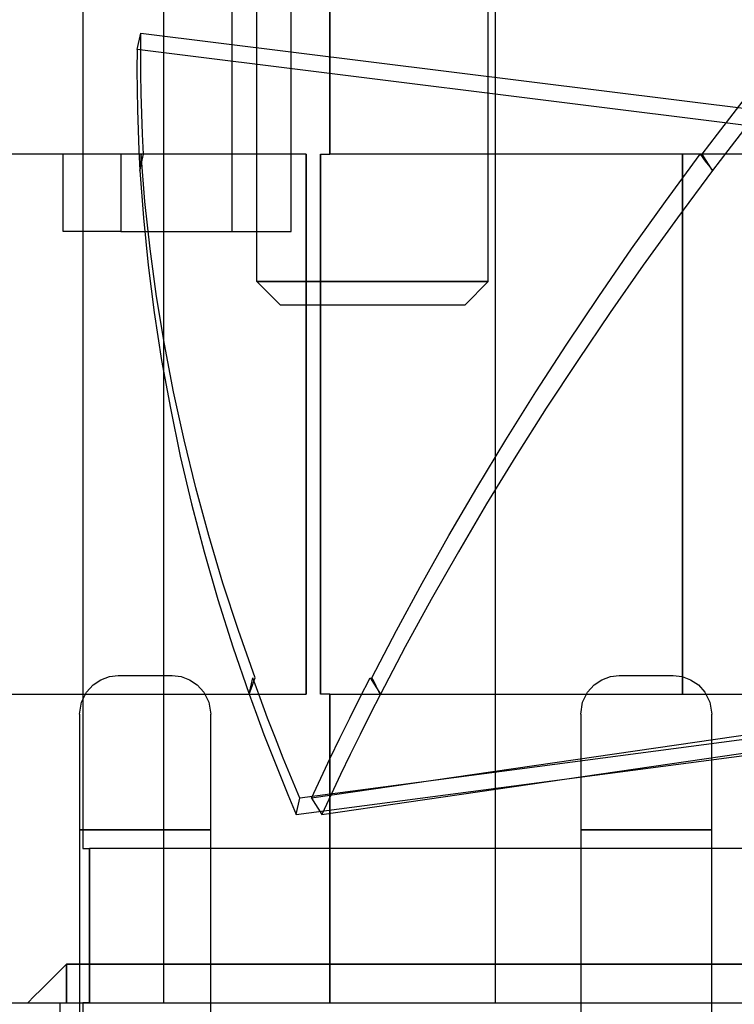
# Model space of a CAD drawing. Header units: millimetres. Extents: x -49.5 to 48, y -16 to 42.2.
# Tile 4 of 34: x -28 to -18.7, y 22.7 to 35.5. Entities that reach past the tile are written whole.
import ezdxf

# ---------------------------------------------------------------- set-up
doc = ezdxf.new("R2010")
doc.units = ezdxf.units.MM
doc.layers.add('MAIN-1', color=7, linetype='Continuous')
doc.layers.add('MAIN-2', color=7, linetype='Continuous')

msp = doc.modelspace()

# ---------------------------------------------------------------- linework, layer by layer
at = {"layer": 'MAIN-1'}
for p, q in [((-23.956, 33.759), (-23.956, 37.759)), ((-24.075, 26.759), (-24.075, 33.759)), ((-24.075, 33.759), (-23.956, 33.759)), ((-8.98, 33.759), (-23.956, 33.759)), ((-19.381, 33.759), (-19.381, 26.986)), ((-27.026, 26.879), (-26.925, 26.947)), ((-26.925, 26.947), (-26.814, 26.987)), ((-26.814, 26.987), (-26.7, 27)), ((-26.7, 27), (-26, 27)), ((-26, 27), (-25.885, 26.987)), ((-25.885, 26.987), (-25.775, 26.947)), ((-25.775, 26.947), (-25.674, 26.879)), ((-20.526, 26.879), (-20.425, 26.947)), ((-20.425, 26.947), (-20.314, 26.987)), ((-20.314, 26.987), (-20.2, 27)), ((-20.2, 27), (-19.5, 27)), ((-19.5, 27), (-19.385, 26.987)), ((-19.385, 26.987), (-19.275, 26.947)), ((-19.275, 26.947), (-19.174, 26.879)), ((-27.112, 26.783), (-27.026, 26.879)), ((-25.674, 26.879), (-25.588, 26.783)), ((-20.612, 26.783), (-20.526, 26.879)), ((-19.174, 26.879), (-19.088, 26.783)), ((-27.175, 26.657), (-27.112, 26.783)), ((-25.588, 26.783), (-25.525, 26.657)), ((-23.956, 26.759), (-24.075, 26.759)), ((-23.956, 26.759), (-20.628, 26.759)), ((-23.956, 22.759), (-23.956, 26.759)), ((-20.675, 26.657), (-20.612, 26.783)), ((-19.088, 26.783), (-19.025, 26.657)), ((-19.072, 26.759), (-14.128, 26.759)), ((-27.2, 26.5), (-27.175, 26.657)), ((-25.525, 26.657), (-25.5, 26.5)), ((-20.7, 26.5), (-20.675, 26.657)), ((-19.025, 26.657), (-19, 26.5)), ((-27.2, 26.5), (-27.2, 25)), ((-25.5, 25), (-25.5, 26.5)), ((-20.7, 26.5), (-20.7, 25)), ((-19, 25), (-19, 26.5)), ((-27.2, 25), (-25.5, 25)), ((-27.2, 25), (-27.2, 18)), ((-25.5, 18), (-25.5, 25)), ((-20.7, 25), (-19, 25)), ((-20.7, 25), (-20.7, 18)), ((-19, 18), (-19, 25)), ((-28.956, 22.759), (-27.2, 22.759)), ((-27.458, 22.759), (-27.458, 18)), ((-25.5, 22.759), (-23.956, 22.759)), ((-23.956, 22.759), (-20.7, 22.759)), ((-19, 22.759), (-14.2, 22.759))]:
    msp.add_line(p, q, dxfattribs=at)
at = {"layer": 'MAIN-2'}
for p, q in [((-24.9, 32.109), (-24.9, 39.709)), ((-21.9, 32.109), (-21.9, 39.709)), ((-26.106, 22.759), (-26.106, 37.759)), ((-26.106, 22.759), (-26.106, 37.759)), ((-23.956, 37.759), (-23.956, 33.759)), ((-21.806, 22.759), (-21.806, 37.759)), ((-21.806, 22.759), (-21.806, 37.759)), ((-24.456, 32.759), (-24.456, 37.314)), ((-27.159, 36.759), (-27.159, 24.759)), ((-25.224, 36.759), (-25.224, 32.759)), ((-26.454, 35.116), (-26.407, 35.328)), ((-26.408, 35.068), (-26.407, 35.328)), ((-26.407, 35.328), (-13.866, 33.769)), ((-26.454, 35.116), (-26.456, 34.856)), ((-13.834, 33.547), (-26.454, 35.116)), ((-26.407, 34.808), (-26.408, 35.068)), ((-26.456, 34.856), (-26.454, 34.596)), ((-26.402, 34.547), (-26.407, 34.808)), ((-26.454, 34.596), (-26.45, 34.334)), ((-26.395, 34.285), (-26.402, 34.547)), ((-18.722, 34.285), (-18.518, 34.547)), ((-26.45, 34.334), (-26.442, 34.073)), ((-26.384, 34.022), (-26.395, 34.285)), ((-18.924, 34.022), (-18.722, 34.285)), ((-26.442, 34.073), (-26.431, 33.81)), ((-26.37, 33.759), (-26.384, 34.022)), ((-19.123, 33.759), (-18.924, 34.022)), ((-18.59, 34.073), (-18.792, 33.81)), ((-24.26, 33.759), (-28.954, 33.759)), ((-27.413, 32.759), (-27.413, 33.759)), ((-26.664, 33.759), (-26.664, 32.759)), ((-26.431, 33.81), (-26.417, 33.547)), ((-26.417, 33.547), (-26.37, 33.759)), ((-26.406, 33.724), (-26.408, 33.688)), ((-26.403, 33.759), (-26.406, 33.724)), ((-26.353, 33.148), (-26.403, 33.759)), ((-24.26, 26.759), (-24.26, 33.759)), ((-24.26, 33.759), (-24.26, 26.759)), ((-24.075, 33.759), (-24.075, 26.759)), ((-19.6, 33.148), (-19.15, 33.759)), ((-19.381, 26.759), (-19.381, 33.759)), ((-19.15, 33.759), (-19.124, 33.724)), ((-19.124, 33.724), (-19.097, 33.688)), ((-18.991, 33.547), (-19.123, 33.759)), ((-18.792, 33.81), (-18.991, 33.547)), ((-26.415, 33.582), (-26.417, 33.547)), ((-26.413, 33.618), (-26.415, 33.582)), ((-26.41, 33.653), (-26.413, 33.618)), ((-26.408, 33.688), (-26.41, 33.653)), ((-19.097, 33.688), (-19.071, 33.653)), ((-19.071, 33.653), (-19.044, 33.618)), ((-19.044, 33.618), (-19.018, 33.582)), ((-19.018, 33.582), (-18.991, 33.547)), ((-26.417, 33.547), (-26.372, 32.936)), ((-18.991, 33.547), (-19.445, 32.936)), ((-26.285, 32.533), (-26.353, 33.148)), ((-20.039, 32.533), (-19.6, 33.148)), ((-26.372, 32.936), (-26.31, 32.322)), ((-19.445, 32.936), (-19.888, 32.322)), ((-26.664, 32.759), (-27.413, 32.759)), ((-26.664, 32.759), (-24.456, 32.759)), ((-24.456, 32.759), (-24.456, 32.759)), ((-26.201, 31.916), (-26.285, 32.533)), ((-20.466, 31.916), (-20.039, 32.533)), ((-26.31, 32.322), (-26.232, 31.706)), ((-19.888, 32.322), (-20.319, 31.706)), ((-21.9, 32.109), (-24.9, 32.109)), ((-24.6, 31.809), (-24.9, 32.109)), ((-21.9, 32.109), (-24.9, 32.109)), ((-24.9, 32.109), (-21.9, 32.109)), ((-24.6, 31.809), (-24.9, 32.109)), ((-21.9, 32.109), (-24.9, 32.109)), ((-22.2, 31.809), (-21.9, 32.109)), ((-22.2, 31.809), (-21.9, 32.109)), ((-26.099, 31.297), (-26.201, 31.916)), ((-20.881, 31.297), (-20.466, 31.916)), ((-24.6, 31.809), (-22.2, 31.809)), ((-26.232, 31.706), (-26.136, 31.087)), ((-20.319, 31.706), (-20.739, 31.087)), ((-25.981, 30.677), (-26.099, 31.297)), ((-21.283, 30.677), (-20.881, 31.297)), ((-26.136, 31.087), (-26.023, 30.467)), ((-20.739, 31.087), (-21.146, 30.467)), ((-25.845, 30.056), (-25.981, 30.677)), ((-21.673, 30.056), (-21.283, 30.677)), ((-26.023, 30.467), (-25.894, 29.846)), ((-21.146, 30.467), (-21.54, 29.846)), ((-25.693, 29.436), (-25.845, 30.056)), ((-22.048, 29.436), (-21.673, 30.056)), ((-25.894, 29.846), (-25.748, 29.226)), ((-21.54, 29.846), (-21.92, 29.226)), ((-25.525, 28.816), (-25.693, 29.436)), ((-22.41, 28.816), (-22.048, 29.436)), ((-25.748, 29.226), (-25.585, 28.606)), ((-21.92, 29.226), (-22.287, 28.606)), ((-25.341, 28.199), (-25.525, 28.816)), ((-22.757, 28.199), (-22.41, 28.816)), ((-25.585, 28.606), (-25.406, 27.988)), ((-22.287, 28.606), (-22.639, 27.988)), ((-25.14, 27.583), (-25.341, 28.199)), ((-23.09, 27.583), (-22.757, 28.199)), ((-25.406, 27.988), (-25.212, 27.372)), ((-22.639, 27.988), (-22.977, 27.372)), ((-24.924, 26.971), (-25.14, 27.583)), ((-23.408, 26.971), (-23.09, 27.583)), ((-25.212, 27.372), (-25.001, 26.759)), ((-22.977, 27.372), (-23.299, 26.759)), ((-26.7, 27), (-26.7, 27)), ((-26, 27), (-26, 27)), ((-25.001, 26.759), (-24.954, 26.971)), ((-24.859, 26.71), (-24.954, 26.971)), ((-24.937, 26.936), (-24.924, 26.971)), ((-12.501, 26.971), (-24.343, 25.412)), ((-13.445, 26.971), (-24.191, 25.412)), ((-23.565, 26.71), (-23.432, 26.971)), ((-23.432, 26.971), (-23.299, 26.759)), ((-23.39, 26.936), (-23.408, 26.971)), ((-20.2, 27), (-20.2, 27)), ((-19.5, 27), (-19.5, 27)), ((-19.381, 26.986), (-19.381, 26.759)), ((-24.988, 26.794), (-24.976, 26.83)), ((-24.976, 26.83), (-24.963, 26.865)), ((-24.963, 26.865), (-24.95, 26.901)), ((-24.95, 26.901), (-24.937, 26.936)), ((-23.372, 26.901), (-23.39, 26.936)), ((-23.354, 26.865), (-23.372, 26.901)), ((-23.336, 26.83), (-23.354, 26.865)), ((-23.317, 26.794), (-23.336, 26.83)), ((-28.954, 26.759), (-24.26, 26.759)), ((-25.001, 26.759), (-24.988, 26.794)), ((-25.001, 26.759), (-24.906, 26.498)), ((-24.762, 26.45), (-24.859, 26.71)), ((-24.39, 25.2), (-12.548, 26.759)), ((-24.059, 25.2), (-13.313, 26.759)), ((-23.956, 26.759), (-23.956, 22.759)), ((-23.696, 26.45), (-23.565, 26.71)), ((-23.299, 26.759), (-23.433, 26.498)), ((-23.299, 26.759), (-23.317, 26.794)), ((-20.628, 26.759), (-19.072, 26.759)), ((-27.2, 26.5), (-27.2, 26.5)), ((-25.5, 26.5), (-25.5, 26.5)), ((-24.906, 26.498), (-24.809, 26.237)), ((-24.661, 26.189), (-24.762, 26.45)), ((-23.824, 26.189), (-23.696, 26.45)), ((-23.433, 26.498), (-23.563, 26.237)), ((-20.7, 26.5), (-20.7, 26.5)), ((-19, 26.5), (-19, 26.5)), ((-24.809, 26.237), (-24.708, 25.977)), ((-24.558, 25.93), (-24.661, 26.189)), ((-23.949, 25.93), (-23.824, 26.189)), ((-23.563, 26.237), (-23.691, 25.977)), ((-24.708, 25.977), (-24.605, 25.718)), ((-24.452, 25.671), (-24.558, 25.93)), ((-24.072, 25.671), (-23.949, 25.93)), ((-23.691, 25.977), (-23.817, 25.718)), ((-24.605, 25.718), (-24.499, 25.459)), ((-24.343, 25.412), (-24.452, 25.671)), ((-24.191, 25.412), (-24.072, 25.671)), ((-23.817, 25.718), (-23.939, 25.459)), ((-24.499, 25.459), (-24.39, 25.2)), ((-24.39, 25.2), (-24.343, 25.412)), ((-24.191, 25.412), (-24.059, 25.2)), ((-23.939, 25.459), (-24.059, 25.2)), ((-25.5, 25), (-27.2, 25)), ((-19, 25), (-20.7, 25)), ((-27.159, 24.759), (-27.072, 24.759)), ((-27.072, 22.759), (-27.072, 24.759)), ((-27.072, 24.759), (-27.072, 22.759)), ((-16.294, 24.759), (-27.072, 24.759)), ((-27.456, 23.174), (-27.372, 23.257)), ((-27.456, 23.174), (-27.372, 23.257)), ((-27.372, 23.257), (-27.372, 22.759)), ((6.021, 23.257), (-27.372, 23.257)), ((-27.372, 22.759), (-27.372, 23.257)), ((-27.372, 23.257), (6.021, 23.257)), ((-27.539, 23.091), (-27.456, 23.174)), ((-27.539, 23.091), (-27.456, 23.174)), ((-27.705, 22.925), (-27.622, 23.008)), ((-27.705, 22.925), (-27.622, 23.008)), ((-27.622, 23.008), (-27.539, 23.091)), ((-27.622, 23.008), (-27.539, 23.091)), ((-27.789, 22.842), (-27.705, 22.925)), ((-27.789, 22.842), (-27.705, 22.925)), ((-27.872, 22.759), (-27.789, 22.842)), ((-27.872, 22.759), (-27.789, 22.842)), ((-27.2, 22.759), (-25.5, 22.759)), ((-27.159, 22.759), (-27.159, 16.759)), ((-27.072, 22.759), (-27.159, 22.759)), ((-20.7, 22.759), (-19, 22.759))]:
    msp.add_line(p, q, dxfattribs=at)

doc.saveas('drawing.dxf')
